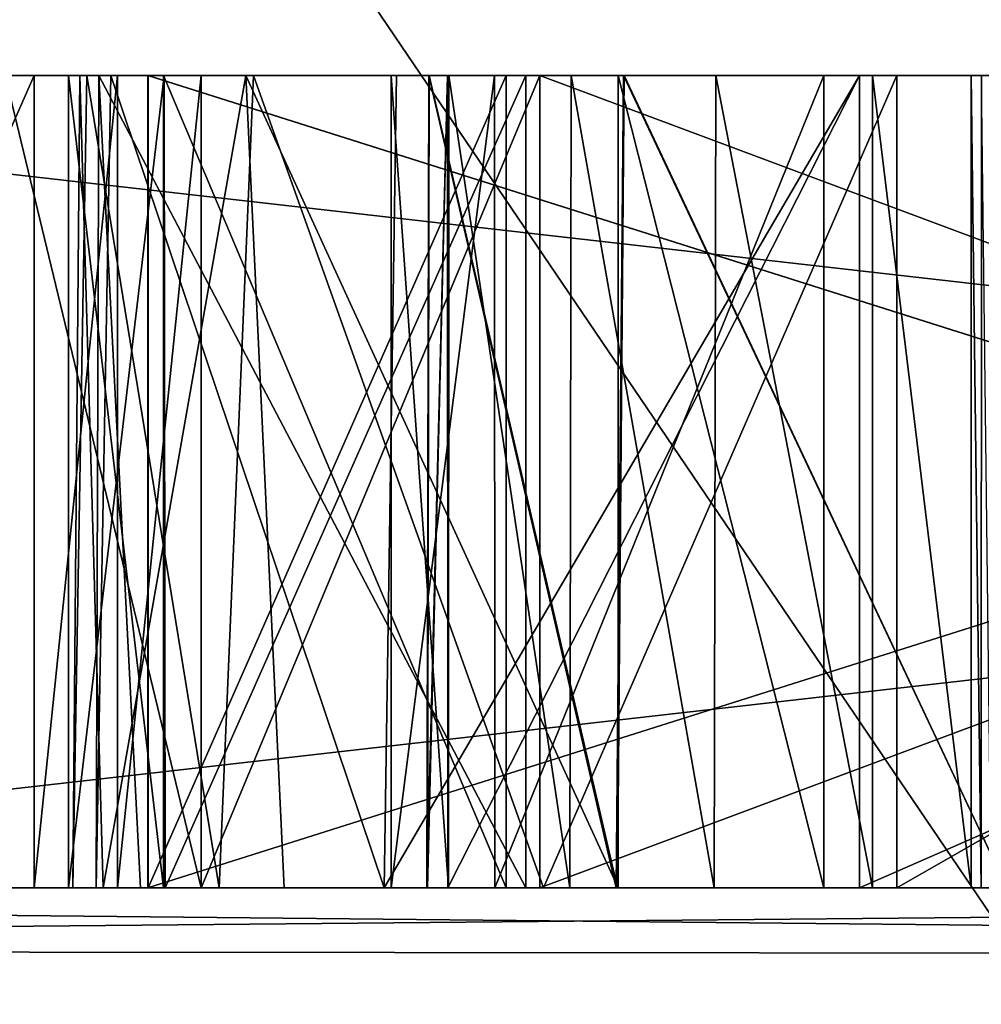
# Model space of a CAD drawing. Header units: millimetres. Extents: x -94 to 254, y 0 to 980.
# Tile 63 of 256: x -14.644 to -14.052, y 865.928 to 866.534. Entities that reach past the tile are written whole.
import ezdxf

# ---------------------------------------------------------------- set-up
doc = ezdxf.new("R2010")
doc.units = ezdxf.units.MM
doc.header["$LTSCALE"] = 65.185185
for name, color, linetype in [('5382', 7, 'CONTINUOUS'), ('5435', 7, 'CONTINUOUS'), ('5436', 7, 'CONTINUOUS'), ('5437', 7, 'CONTINUOUS'), ('5438', 7, 'CONTINUOUS'), ('5439', 7, 'CONTINUOUS'), ('5441', 7, 'CONTINUOUS'), ('5442', 7, 'CONTINUOUS'), ('5443', 7, 'CONTINUOUS'), ('5444', 7, 'CONTINUOUS'), ('5445', 7, 'CONTINUOUS'), ('5446', 7, 'CONTINUOUS'), ('5450', 7, 'CONTINUOUS'), ('5455', 7, 'CONTINUOUS'), ('5457', 7, 'CONTINUOUS'), ('5458', 7, 'CONTINUOUS'), ('5459', 7, 'CONTINUOUS'), ('5461', 7, 'CONTINUOUS'), ('5462', 7, 'CONTINUOUS'), ('5465', 7, 'CONTINUOUS'), ('5466', 7, 'CONTINUOUS'), ('5469', 7, 'CONTINUOUS'), ('5470', 7, 'CONTINUOUS'), ('5471', 7, 'CONTINUOUS'), ('5472', 7, 'CONTINUOUS'), ('5473', 7, 'CONTINUOUS'), ('5474', 7, 'CONTINUOUS'), ('5475', 7, 'CONTINUOUS'), ('5476', 7, 'CONTINUOUS'), ('5477', 7, 'CONTINUOUS'), ('5478', 7, 'CONTINUOUS'), ('5479', 7, 'CONTINUOUS'), ('5480', 7, 'CONTINUOUS'), ('5481', 7, 'CONTINUOUS'), ('5489', 7, 'CONTINUOUS'), ('5491', 7, 'CONTINUOUS'), ('5717', 7, 'CONTINUOUS'), ('5756', 7, 'CONTINUOUS'), ('5767', 7, 'CONTINUOUS'), ('5768', 7, 'CONTINUOUS'), ('5770', 7, 'CONTINUOUS'), ('5772', 7, 'CONTINUOUS'), ('5793', 7, 'CONTINUOUS')]:
    doc.layers.add(name, color=color, linetype=linetype)

msp = doc.modelspace()

# ---------------------------------------------------------------- linework, layer by layer
at = {"layer": '5382', "color": 7, "linetype": 'CONTINUOUS', "true_color": 0xe0f2ff}
for points in [[(-12.0226, 863, -22.12351), (-20.98602, 863, -14.15599), (-15.07463, 867.5, -20.22542), (-12.0226, 863, -22.12351)], [(-12.0226, 863, 22.12351), (-15.07463, 867.5, 20.22542), (-20.98602, 863, 14.15599), (-12.0226, 863, 22.12351)], [(-0.38, 863, 25), (-0.38, 867.5, 25), (-15.07463, 867.5, 20.22542), (-0.38, 863, 25)], [(-0.38, 863, 25), (-15.07463, 867.5, 20.22542), (-12.0226, 863, 22.12351), (-0.38, 863, 25)], [(-0.38, 867.5, -25), (-12.0226, 863, -22.12351), (-15.07463, 867.5, -20.22542), (-0.38, 867.5, -25)]]:
    msp.add_3dface(points, dxfattribs=at)
at = {"layer": '5435', "color": 7, "linetype": 'CONTINUOUS', "true_color": 0xe0f2ff}
for points in [[(-14.85006, 866.5, -3.21733), (-14.65253, 866.5, -3.49191), (-14.63458, 866.5, -3.24654), (-14.85006, 866.5, -3.21733)], [(-14.65253, 866.5, -3.49191), (-14.53184, 866.5, -3.49191), (-14.63458, 866.5, -3.24654), (-14.65253, 866.5, -3.49191)], [(-14.63458, 866.5, -3.24654), (-14.53184, 866.5, -3.49191), (-14.58326, 866.5, -3.24655), (-14.63458, 866.5, -3.24654)], [(-14.58326, 866.5, -3.24655), (-14.53184, 866.5, -3.49191), (-14.53184, 866.5, -3.24654), (-14.58326, 866.5, -3.24655)], [(-14.53184, 866.5, -3.24654), (-14.53184, 866.5, -3.49191), (-14.32338, 866.5, -3.89388), (-14.53184, 866.5, -3.24654)], [(-14.32338, 866.5, -3.89388), (-14.53184, 866.5, -3.49191), (-14.53184, 866.5, -3.89388), (-14.32338, 866.5, -3.89388)], [(-14.53184, 866.5, -2.59622), (-14.53184, 866.5, -3.24654), (-14.32338, 866.5, -3.89388), (-14.53184, 866.5, -2.59622)], [(-14.32338, 866.5, -2.59622), (-14.53184, 866.5, -2.59622), (-14.32338, 866.5, -3.24654), (-14.32338, 866.5, -2.59622)], [(-14.32338, 866.5, -3.24654), (-14.53184, 866.5, -2.59622), (-14.32338, 866.5, -3.49291), (-14.32338, 866.5, -3.24654)], [(-14.32338, 866.5, -3.49291), (-14.53184, 866.5, -2.59622), (-14.32338, 866.5, -3.89388), (-14.32338, 866.5, -3.49291)], [(-12.98482, 866.5, -3.24654), (-14.32338, 866.5, -3.24654), (-12.98482, 866.5, -3.49291), (-12.98482, 866.5, -3.24654)], [(-12.98482, 866.5, -3.49291), (-14.32338, 866.5, -3.24654), (-14.32338, 866.5, -3.49291), (-12.98482, 866.5, -3.49291)]]:
    msp.add_3dface(points, dxfattribs=at)
at = {"layer": '5436', "color": 7, "linetype": 'CONTINUOUS', "true_color": 0xe0f2ff}
for points in [[(-14.53184, 866.5, -3.89388), (-14.53184, 866.5, -3.49191), (-14.53184, 866, -3.49191), (-14.53184, 866.5, -3.89388)], [(-14.53184, 866.5, -3.89388), (-14.53184, 866, -3.49191), (-14.53184, 866, -3.89388), (-14.53184, 866.5, -3.89388)]]:
    msp.add_3dface(points, dxfattribs=at)
at = {"layer": '5437', "color": 7, "linetype": 'CONTINUOUS', "true_color": 0xe0f2ff}
for points in [[(-14.32338, 866.5, -3.89388), (-14.53184, 866.5, -3.89388), (-14.53184, 866, -3.89388), (-14.32338, 866.5, -3.89388)], [(-14.32338, 866.5, -3.89388), (-14.53184, 866, -3.89388), (-14.32338, 866, -3.89388), (-14.32338, 866.5, -3.89388)]]:
    msp.add_3dface(points, dxfattribs=at)
at = {"layer": '5438', "color": 7, "linetype": 'CONTINUOUS', "true_color": 0xe0f2ff}
for points in [[(-14.32338, 866.5, -3.49291), (-14.32338, 866.5, -3.89388), (-14.32338, 866, -3.89388), (-14.32338, 866.5, -3.49291)], [(-14.32338, 866.5, -3.49291), (-14.32338, 866, -3.89388), (-14.32338, 866, -3.49291), (-14.32338, 866.5, -3.49291)]]:
    msp.add_3dface(points, dxfattribs=at)
at = {"layer": '5439', "color": 7, "linetype": 'CONTINUOUS', "true_color": 0xe0f2ff}
for points in [[(-12.98482, 866.5, -3.49291), (-14.32338, 866.5, -3.49291), (-12.98482, 866, -3.49291), (-12.98482, 866.5, -3.49291)], [(-14.32338, 866.5, -3.49291), (-14.32338, 866, -3.49291), (-12.98482, 866, -3.49291), (-14.32338, 866.5, -3.49291)]]:
    msp.add_3dface(points, dxfattribs=at)
at = {"layer": '5441', "color": 7, "linetype": 'CONTINUOUS', "true_color": 0xe0f2ff}
for points in [[(-14.32338, 866.5, -3.24654), (-12.98482, 866.5, -3.24654), (-14.32338, 866, -3.24654), (-14.32338, 866.5, -3.24654)], [(-12.98482, 866.5, -3.24654), (-12.98482, 866, -3.24654), (-14.32338, 866, -3.24654), (-12.98482, 866.5, -3.24654)]]:
    msp.add_3dface(points, dxfattribs=at)
at = {"layer": '5442', "color": 7, "linetype": 'CONTINUOUS', "true_color": 0xe0f2ff}
for points in [[(-14.32338, 866.5, -2.59622), (-14.32338, 866.5, -3.24654), (-14.32338, 866, -2.59622), (-14.32338, 866.5, -2.59622)], [(-14.32338, 866.5, -3.24654), (-14.32338, 866, -3.24654), (-14.32338, 866, -2.59622), (-14.32338, 866.5, -3.24654)]]:
    msp.add_3dface(points, dxfattribs=at)
at = {"layer": '5443', "color": 7, "linetype": 'CONTINUOUS', "true_color": 0xe0f2ff}
for points in [[(-14.53184, 866.5, -2.59622), (-14.32338, 866.5, -2.59622), (-14.53184, 866, -2.59622), (-14.53184, 866.5, -2.59622)], [(-14.32338, 866.5, -2.59622), (-14.32338, 866, -2.59622), (-14.53184, 866, -2.59622), (-14.32338, 866.5, -2.59622)]]:
    msp.add_3dface(points, dxfattribs=at)
at = {"layer": '5444', "color": 7, "linetype": 'CONTINUOUS', "true_color": 0xe0f2ff}
for points in [[(-14.53184, 866.5, -3.24654), (-14.53184, 866.5, -2.59622), (-14.53184, 866, -3.24654), (-14.53184, 866.5, -3.24654)], [(-14.53184, 866.5, -2.59622), (-14.53184, 866, -2.59622), (-14.53184, 866, -3.24654), (-14.53184, 866.5, -2.59622)]]:
    msp.add_3dface(points, dxfattribs=at)
at = {"layer": '5445', "color": 7, "linetype": 'CONTINUOUS', "true_color": 0xe0f2ff}
for points in [[(-14.63458, 866.5, -3.24654), (-14.58326, 866.5, -3.24655), (-14.63458, 866, -3.24654), (-14.63458, 866.5, -3.24654)], [(-14.63458, 866, -3.24654), (-14.58326, 866.5, -3.24655), (-14.58326, 866, -3.24655), (-14.63458, 866, -3.24654)], [(-14.58326, 866.5, -3.24655), (-14.53184, 866.5, -3.24654), (-14.58326, 866, -3.24655), (-14.58326, 866.5, -3.24655)], [(-14.53184, 866.5, -3.24654), (-14.53184, 866, -3.24654), (-14.58326, 866, -3.24655), (-14.53184, 866.5, -3.24654)]]:
    msp.add_3dface(points, dxfattribs=at)
at = {"layer": '5446', "color": 7, "linetype": 'CONTINUOUS', "true_color": 0xe0f2ff}
for points in [[(-14.85006, 866.5, -3.21733), (-14.63458, 866.5, -3.24654), (-14.85541, 866, -3.21521), (-14.85006, 866.5, -3.21733)], [(-14.63458, 866.5, -3.24654), (-14.63458, 866, -3.24654), (-14.85541, 866, -3.21521), (-14.63458, 866.5, -3.24654)]]:
    msp.add_3dface(points, dxfattribs=at)
at = {"layer": '5450', "color": 7, "linetype": 'CONTINUOUS', "true_color": 0xe0f2ff}
for points in [[(-14.53184, 866.5, -3.49191), (-14.65253, 866.5, -3.49191), (-14.53184, 866, -3.49191), (-14.53184, 866.5, -3.49191)], [(-14.53184, 866, -3.49191), (-14.65253, 866.5, -3.49191), (-14.65253, 866, -3.49191), (-14.53184, 866, -3.49191)]]:
    msp.add_3dface(points, dxfattribs=at)
at = {"layer": '5455', "color": 7, "linetype": 'CONTINUOUS', "true_color": 0xe0f2ff}
for points in [[(-14.56476, 866.5, -2.23115), (-14.56476, 866, -2.23115), (-12.98482, 866, -2.23115), (-14.56476, 866.5, -2.23115)], [(-12.98482, 866.5, -2.23115), (-14.56476, 866.5, -2.23115), (-12.98482, 866, -2.23115), (-12.98482, 866.5, -2.23115)]]:
    msp.add_3dface(points, dxfattribs=at)
at = {"layer": '5457', "color": 7, "linetype": 'CONTINUOUS', "true_color": 0xe0f2ff}
for points in [[(-12.98482, 866.5, -1.98678), (-12.98482, 866, -1.98678), (-14.56476, 866, -1.98678), (-12.98482, 866.5, -1.98678)], [(-14.56476, 866.5, -1.98678), (-12.98482, 866.5, -1.98678), (-14.56476, 866, -1.98678), (-14.56476, 866.5, -1.98678)]]:
    msp.add_3dface(points, dxfattribs=at)
at = {"layer": '5458', "color": 7, "linetype": 'CONTINUOUS', "true_color": 0xe0f2ff}
for points in [[(-14.56476, 866, -2.23115), (-14.56476, 866.5, -2.23115), (-14.56476, 866.5, -1.98678), (-14.56476, 866, -2.23115)], [(-14.56476, 866, -2.23115), (-14.56476, 866.5, -1.98678), (-14.56476, 866, -1.98678), (-14.56476, 866, -2.23115)]]:
    msp.add_3dface(points, dxfattribs=at)
at = {"layer": '5459', "color": 7, "linetype": 'CONTINUOUS', "true_color": 0xe0f2ff}
for points in [[(-14.56454, 866.5, -1.55988), (-14.56454, 866, -1.55988), (-12.98461, 866, -1.55988), (-14.56454, 866.5, -1.55988)], [(-12.98461, 866.5, -1.55988), (-14.56454, 866.5, -1.55988), (-12.98461, 866, -1.55988), (-12.98461, 866.5, -1.55988)]]:
    msp.add_3dface(points, dxfattribs=at)
at = {"layer": '5461', "color": 7, "linetype": 'CONTINUOUS', "true_color": 0xe0f2ff}
for points in [[(-12.98461, 866.5, -1.31551), (-12.98461, 866, -1.31551), (-14.12667, 866, -1.31551), (-12.98461, 866.5, -1.31551)], [(-14.12667, 866.5, -1.31551), (-12.98461, 866.5, -1.31551), (-14.12667, 866, -1.31551), (-14.12667, 866.5, -1.31551)]]:
    msp.add_3dface(points, dxfattribs=at)
at = {"layer": '5462', "color": 7, "linetype": 'CONTINUOUS', "true_color": 0xe0f2ff}
for points in [[(-14.39293, 866, -0.61285), (-14.27652, 866, -0.44166), (-14.39179, 866.5, -0.60826), (-14.39293, 866, -0.61285)], [(-14.37996, 866, -0.90794), (-14.39293, 866, -0.61285), (-14.38019, 866.5, -0.90711), (-14.37996, 866, -0.90794)], [(-14.38019, 866.5, -0.90711), (-14.39293, 866, -0.61285), (-14.39179, 866.5, -0.60826), (-14.38019, 866.5, -0.90711)], [(-14.39179, 866.5, -0.60826), (-14.27652, 866, -0.44166), (-14.27186, 866.5, -0.43863), (-14.39179, 866.5, -0.60826)], [(-14.12667, 866.5, -1.31551), (-14.37996, 866, -0.90794), (-14.38019, 866.5, -0.90711), (-14.12667, 866.5, -1.31551)], [(-14.12667, 866.5, -1.31551), (-14.12667, 866, -1.31551), (-14.37996, 866, -0.90794), (-14.12667, 866.5, -1.31551)], [(-14.27652, 866, -0.44166), (-14.0359, 866, -0.3869), (-14.27186, 866.5, -0.43863), (-14.27652, 866, -0.44166)], [(-14.27186, 866.5, -0.43863), (-14.0359, 866, -0.3869), (-14.0359, 866.5, -0.3869), (-14.27186, 866.5, -0.43863)]]:
    msp.add_3dface(points, dxfattribs=at)
at = {"layer": '5465', "color": 7, "linetype": 'CONTINUOUS', "true_color": 0xe0f2ff}
for points in [[(-12.98461, 866.5, -0.14153), (-12.98461, 866, -0.14153), (-14.12667, 866, -0.14153), (-12.98461, 866.5, -0.14153)], [(-14.12667, 866.5, -0.14153), (-12.98461, 866.5, -0.14153), (-14.12667, 866, -0.14153), (-14.12667, 866.5, -0.14153)]]:
    msp.add_3dface(points, dxfattribs=at)
at = {"layer": '5466', "color": 7, "linetype": 'CONTINUOUS', "true_color": 0xe0f2ff}
for points in [[(-14.39246, 866, 0.55975), (-14.27557, 866, 0.73201), (-14.39155, 866.5, 0.56341), (-14.39246, 866, 0.55975)], [(-14.38011, 866, 0.26389), (-14.39246, 866, 0.55975), (-14.38022, 866.5, 0.26428), (-14.38011, 866, 0.26389)], [(-14.38022, 866.5, 0.26428), (-14.39246, 866, 0.55975), (-14.39155, 866.5, 0.56341), (-14.38022, 866.5, 0.26428)], [(-14.39155, 866.5, 0.56341), (-14.27557, 866, 0.73201), (-14.27147, 866.5, 0.7347), (-14.39155, 866.5, 0.56341)], [(-14.12667, 866.5, -0.14153), (-14.38011, 866, 0.26389), (-14.38022, 866.5, 0.26428), (-14.12667, 866.5, -0.14153)], [(-14.12667, 866.5, -0.14153), (-14.12667, 866, -0.14153), (-14.38011, 866, 0.26389), (-14.12667, 866.5, -0.14153)], [(-14.27557, 866, 0.73201), (-14.0359, 866, 0.78709), (-14.27147, 866.5, 0.7347), (-14.27557, 866, 0.73201)], [(-14.27147, 866.5, 0.7347), (-14.0359, 866, 0.78709), (-14.0359, 866.5, 0.78709), (-14.27147, 866.5, 0.7347)]]:
    msp.add_3dface(points, dxfattribs=at)
at = {"layer": '5469', "color": 7, "linetype": 'CONTINUOUS', "true_color": 0xe0f2ff}
for points in [[(-12.98461, 866.5, 1.03246), (-12.98461, 866, 1.03246), (-14.12667, 866, 1.03246), (-12.98461, 866.5, 1.03246)], [(-14.12667, 866.5, 1.03246), (-12.98461, 866.5, 1.03246), (-14.12667, 866, 1.03246), (-14.12667, 866.5, 1.03246)]]:
    msp.add_3dface(points, dxfattribs=at)
at = {"layer": '5470', "color": 7, "linetype": 'CONTINUOUS', "true_color": 0xe0f2ff}
for points in [[(-14.59655, 866, 0.63584), (-14.56913, 866, 0.1794), (-14.59492, 866.5, 0.26729), (-14.59655, 866, 0.63584)], [(-14.41925, 866, 0.93091), (-14.59655, 866, 0.63584), (-14.58736, 866.5, 0.678), (-14.41925, 866, 0.93091)], [(-14.58736, 866.5, 0.678), (-14.59655, 866, 0.63584), (-14.59492, 866.5, 0.26729), (-14.58736, 866.5, 0.678)], [(-14.56913, 866, 0.1794), (-14.33214, 866, -0.19339), (-14.59492, 866.5, 0.26729), (-14.56913, 866, 0.1794)], [(-14.59492, 866.5, 0.26729), (-14.33214, 866, -0.19339), (-14.33214, 866.5, -0.19339), (-14.59492, 866.5, 0.26729)], [(-14.41158, 866.5, 0.93647), (-14.41925, 866, 0.93091), (-14.58736, 866.5, 0.678), (-14.41158, 866.5, 0.93647)], [(-14.12667, 866.5, 1.03246), (-14.12667, 866, 1.03246), (-14.41925, 866, 0.93091), (-14.12667, 866.5, 1.03246)], [(-14.12667, 866.5, 1.03246), (-14.41925, 866, 0.93091), (-14.41158, 866.5, 0.93647), (-14.12667, 866.5, 1.03246)]]:
    msp.add_3dface(points, dxfattribs=at)
at = {"layer": '5471', "color": 7, "linetype": 'CONTINUOUS', "true_color": 0xe0f2ff}
for points in [[(-14.55394, 866, -0.40953), (-14.61342, 866, -0.6951), (-14.55462, 866.5, -0.41075), (-14.55394, 866, -0.40953)], [(-14.55462, 866.5, -0.41075), (-14.61342, 866, -0.6951), (-14.61342, 866.5, -0.6951), (-14.55462, 866.5, -0.41075)], [(-14.33214, 866.5, -0.19339), (-14.55394, 866, -0.40953), (-14.55462, 866.5, -0.41075), (-14.33214, 866.5, -0.19339)], [(-14.33214, 866.5, -0.19339), (-14.33214, 866, -0.19339), (-14.55394, 866, -0.40953), (-14.33214, 866.5, -0.19339)]]:
    msp.add_3dface(points, dxfattribs=at)
at = {"layer": '5472', "color": 7, "linetype": 'CONTINUOUS', "true_color": 0xe0f2ff}
for points in [[(-14.61342, 866.5, -0.6951), (-14.61342, 866, -0.6951), (-14.55501, 866, -0.98123), (-14.61342, 866.5, -0.6951)], [(-14.61342, 866.5, -0.6951), (-14.55501, 866, -0.98123), (-14.555, 866.5, -0.98124), (-14.61342, 866.5, -0.6951)], [(-14.55501, 866, -0.98123), (-14.34411, 866, -1.32449), (-14.555, 866.5, -0.98124), (-14.55501, 866, -0.98123)], [(-14.555, 866.5, -0.98124), (-14.34411, 866, -1.32449), (-14.34411, 866.5, -1.32449), (-14.555, 866.5, -0.98124)]]:
    msp.add_3dface(points, dxfattribs=at)
at = {"layer": '5473', "color": 7, "linetype": 'CONTINUOUS', "true_color": 0xe0f2ff}
for points in [[(-14.34411, 866.5, -1.32449), (-14.34411, 866, -1.32449), (-14.56454, 866, -1.32449), (-14.34411, 866.5, -1.32449)], [(-14.34411, 866.5, -1.32449), (-14.56454, 866, -1.32449), (-14.56454, 866.5, -1.32449), (-14.34411, 866.5, -1.32449)]]:
    msp.add_3dface(points, dxfattribs=at)
at = {"layer": '5474', "color": 7, "linetype": 'CONTINUOUS', "true_color": 0xe0f2ff}
for points in [[(-14.56454, 866, -1.55988), (-14.56454, 866.5, -1.55988), (-14.56454, 866.5, -1.32449), (-14.56454, 866, -1.55988)], [(-14.56454, 866, -1.32449), (-14.56454, 866, -1.55988), (-14.56454, 866.5, -1.32449), (-14.56454, 866, -1.32449)]]:
    msp.add_3dface(points, dxfattribs=at)
at = {"layer": '5475', "color": 7, "linetype": 'CONTINUOUS', "true_color": 0xe0f2ff}
for points in [[(-13.22998, 866.5, 3.02533), (-13.22998, 866, 3.02533), (-14.10373, 866, 3.02533), (-13.22998, 866.5, 3.02533)], [(-14.10373, 866.5, 3.02533), (-13.22998, 866.5, 3.02533), (-14.10373, 866, 3.02533), (-14.10373, 866.5, 3.02533)]]:
    msp.add_3dface(points, dxfattribs=at)
at = {"layer": '5476', "color": 7, "linetype": 'CONTINUOUS', "true_color": 0xe0f2ff}
for points in [[(-14.61078, 866, 2.43727), (-14.59218, 866, 1.9825), (-14.60645, 866.5, 2.09548), (-14.61078, 866, 2.43727)], [(-14.52075, 866, 2.75867), (-14.61078, 866, 2.43727), (-14.60233, 866.5, 2.5142), (-14.52075, 866, 2.75867)], [(-14.60233, 866.5, 2.5142), (-14.61078, 866, 2.43727), (-14.60645, 866.5, 2.09548), (-14.60233, 866.5, 2.5142)], [(-14.60645, 866.5, 2.09548), (-14.59218, 866, 1.9825), (-14.50434, 866.5, 1.7063), (-14.60645, 866.5, 2.09548)], [(-14.49969, 866.5, 2.79177), (-14.52075, 866, 2.75867), (-14.60233, 866.5, 2.5142), (-14.49969, 866.5, 2.79177)], [(-14.59218, 866, 1.9825), (-14.48079, 866, 1.66487), (-14.50434, 866.5, 1.7063), (-14.59218, 866, 1.9825)], [(-14.32127, 866, 2.95997), (-14.52075, 866, 2.75867), (-14.49969, 866.5, 2.79177), (-14.32127, 866, 2.95997)], [(-14.48079, 866, 1.66487), (-14.27529, 866, 1.44041), (-14.50434, 866.5, 1.7063), (-14.48079, 866, 1.66487)], [(-14.50434, 866.5, 1.7063), (-14.27529, 866, 1.44041), (-14.27529, 866.5, 1.44041), (-14.50434, 866.5, 1.7063)], [(-14.10373, 866.5, 3.02533), (-14.32127, 866, 2.95997), (-14.49969, 866.5, 2.79177), (-14.10373, 866.5, 3.02533)], [(-14.10373, 866.5, 3.02533), (-14.10373, 866, 3.02533), (-14.32127, 866, 2.95997), (-14.10373, 866.5, 3.02533)]]:
    msp.add_3dface(points, dxfattribs=at)
at = {"layer": '5477', "color": 7, "linetype": 'CONTINUOUS', "true_color": 0xe0f2ff}
for points in [[(-14.27529, 866.5, 1.44041), (-14.27529, 866, 1.44041), (-14.14861, 866, 1.62493), (-14.27529, 866.5, 1.44041)], [(-14.27529, 866.5, 1.44041), (-14.14861, 866, 1.62493), (-14.14861, 866.5, 1.62493), (-14.27529, 866.5, 1.44041)]]:
    msp.add_3dface(points, dxfattribs=at)
at = {"layer": '5478', "color": 7, "linetype": 'CONTINUOUS', "true_color": 0xe0f2ff}
for points in [[(-14.3512, 866, 1.90381), (-14.41493, 866, 2.27227), (-14.3513, 866.5, 1.90406), (-14.3512, 866, 1.90381)], [(-14.3513, 866.5, 1.90406), (-14.41493, 866, 2.27227), (-14.41493, 866.5, 2.27227), (-14.3513, 866.5, 1.90406)], [(-14.14861, 866.5, 1.62493), (-14.3512, 866, 1.90381), (-14.3513, 866.5, 1.90406), (-14.14861, 866.5, 1.62493)], [(-14.14861, 866.5, 1.62493), (-14.14861, 866, 1.62493), (-14.3512, 866, 1.90381), (-14.14861, 866.5, 1.62493)]]:
    msp.add_3dface(points, dxfattribs=at)
at = {"layer": '5479', "color": 7, "linetype": 'CONTINUOUS', "true_color": 0xe0f2ff}
for points in [[(-14.41493, 866.5, 2.27227), (-14.41493, 866, 2.27227), (-14.37962, 866, 2.49779), (-14.41493, 866.5, 2.27227)], [(-14.41493, 866.5, 2.27227), (-14.37962, 866, 2.49779), (-14.37944, 866.5, 2.49837), (-14.41493, 866.5, 2.27227)], [(-14.37962, 866, 2.49779), (-14.30491, 866, 2.66173), (-14.37944, 866.5, 2.49837), (-14.37962, 866, 2.49779)], [(-14.37944, 866.5, 2.49837), (-14.30491, 866, 2.66173), (-14.30407, 866.5, 2.66299), (-14.37944, 866.5, 2.49837)], [(-14.30491, 866, 2.66173), (-14.21618, 866, 2.75153), (-14.30407, 866.5, 2.66299), (-14.30491, 866, 2.66173)], [(-14.30407, 866.5, 2.66299), (-14.21618, 866, 2.75153), (-14.21515, 866.5, 2.75216), (-14.30407, 866.5, 2.66299)], [(-14.21618, 866, 2.75153), (-14.11869, 866, 2.77996), (-14.21515, 866.5, 2.75216), (-14.21618, 866, 2.75153)], [(-14.21515, 866.5, 2.75216), (-14.11869, 866, 2.77996), (-14.11869, 866.5, 2.77996), (-14.21515, 866.5, 2.75216)]]:
    msp.add_3dface(points, dxfattribs=at)
at = {"layer": '5480', "color": 7, "linetype": 'CONTINUOUS', "true_color": 0xe0f2ff}
for points in [[(-14.11869, 866.5, 2.77996), (-14.11869, 866, 2.77996), (-14.05785, 866, 2.77996), (-14.11869, 866.5, 2.77996)], [(-14.11869, 866.5, 2.77996), (-14.05785, 866, 2.77996), (-14.05785, 866.5, 2.77996), (-14.11869, 866.5, 2.77996)]]:
    msp.add_3dface(points, dxfattribs=at)
at = {"layer": '5481', "color": 7, "linetype": 'CONTINUOUS', "true_color": 0xe0f2ff}
for points in [[(-14.05785, 866.5, 2.77996), (-14.05785, 866, 2.77996), (-14.05172, 866, 2.71962), (-14.05785, 866.5, 2.77996)], [(-14.05785, 866.5, 2.77996), (-14.05172, 866, 2.71962), (-14.05169, 866.5, 2.71929), (-14.05785, 866.5, 2.77996)], [(-14.05172, 866, 2.71962), (-14.0457, 866, 2.66092), (-14.05169, 866.5, 2.71929), (-14.05172, 866, 2.71962)]]:
    msp.add_3dface(points, dxfattribs=at)
at = {"layer": '5489', "color": 7, "linetype": 'CONTINUOUS', "true_color": 0xe0f2ff}
for points in [[(-10.789, 866.5, 3.71955), (-10.789, 866, 3.71955), (-15.183, 866, 3.72054), (-10.789, 866.5, 3.71955)], [(-15.183, 866.5, 3.72054), (-10.789, 866.5, 3.71955), (-15.183, 866, 3.72054), (-15.183, 866.5, 3.72054)]]:
    msp.add_3dface(points, dxfattribs=at)
at = {"layer": '5491', "color": 7, "linetype": 'CONTINUOUS', "true_color": 0xe0f2ff}
for points in [[(-15.183, 866.5, 3.47817), (-15.183, 866, 3.47817), (-10.789, 866, 3.47717), (-15.183, 866.5, 3.47817)], [(-10.789, 866.5, 3.47717), (-15.183, 866.5, 3.47817), (-10.789, 866, 3.47717), (-10.789, 866.5, 3.47717)]]:
    msp.add_3dface(points, dxfattribs=at)
at = {"layer": '5717', "color": 7, "linetype": 'CONTINUOUS', "true_color": 0xe0f2ff}
for points in [[(-12.08463, 866, -10.58331), (-16.34524, 866, -14.84392), (-16.20994, 865.96194, -14.97922), (-12.08463, 866, -10.58331)], [(-12.16696, 865.95811, -10.94895), (-12.08463, 866, -10.58331), (-16.20994, 865.96194, -14.97922), (-12.16696, 865.95811, -10.94895)], [(-16.09524, 865.85355, -15.09392), (-12.16696, 865.95811, -10.94895), (-16.20994, 865.96194, -14.97922), (-16.09524, 865.85355, -15.09392)], [(-12.19061, 865.85355, -11.18929), (-12.16696, 865.95811, -10.94895), (-16.09524, 865.85355, -15.09392), (-12.19061, 865.85355, -11.18929)]]:
    msp.add_3dface(points, dxfattribs=at)
at = {"layer": '5756', "color": 7, "linetype": 'CONTINUOUS', "true_color": 0xe0f2ff}
for points in [[(-16.34524, 866, 14.84392), (-21.50261, 866, 5.39131), (-12.08463, 866, 10.58331), (-16.34524, 866, 14.84392)], [(-21.50261, 866, 5.39131), (-15.183, 866, 3.72054), (-7.50707, 866, 4.92834), (-21.50261, 866, 5.39131)], [(-21.50261, 866, 5.39131), (-7.50707, 866, 4.92834), (-7.47562, 866, 5.40938), (-21.50261, 866, 5.39131)], [(-21.50261, 866, 5.39131), (-7.47562, 866, 5.40938), (-7.38236, 866, 5.88103), (-21.50261, 866, 5.39131)], [(-21.50261, 866, 5.39131), (-7.38236, 866, 5.88103), (-10.4241, 866, 8.92278), (-21.50261, 866, 5.39131)], [(-21.50261, 866, 5.39131), (-10.4241, 866, 8.92278), (-11.46147, 866, 9.54593), (-21.50261, 866, 5.39131)], [(-12.08463, 866, 10.58331), (-21.50261, 866, 5.39131), (-11.46147, 866, 9.54593), (-12.08463, 866, 10.58331)], [(-21.50261, 866, -5.39131), (-16.34524, 866, -14.84392), (-11.46148, 866, -9.54594), (-21.50261, 866, -5.39131)], [(-14.53184, 866, -3.49191), (-21.50261, 866, -5.39131), (-14.53184, 866, -3.89388), (-14.53184, 866, -3.49191)], [(-21.50261, 866, -5.39131), (-14.53184, 866, -3.49191), (-14.65253, 866, -3.49191), (-21.50261, 866, -5.39131)], [(-14.53184, 866, -3.89388), (-21.50261, 866, -5.39131), (-14.32338, 866, -3.89388), (-14.53184, 866, -3.89388)], [(-14.32338, 866, -3.89388), (-21.50261, 866, -5.39131), (-8.65168, 866, -3.96776), (-14.32338, 866, -3.89388)], [(-21.50261, 866, -5.39131), (-15.18096, 866, -1.97082), (-14.56454, 866, -1.55988), (-21.50261, 866, -5.39131)], [(-21.50261, 866, -5.39131), (-14.56454, 866, -1.55988), (-14.56454, 866, -1.32449), (-21.50261, 866, -5.39131)], [(-21.50261, 866, -5.39131), (-14.33214, 866, -0.19339), (-14.56913, 866, 0.1794), (-21.50261, 866, -5.39131)], [(-14.33214, 866, -0.19339), (-21.50261, 866, -5.39131), (-14.55394, 866, -0.40953), (-14.33214, 866, -0.19339)], [(-21.50261, 866, -5.39131), (-14.56913, 866, 0.1794), (-14.59655, 866, 0.63584), (-21.50261, 866, -5.39131)], [(-21.50261, 866, -5.39131), (-14.59655, 866, 0.63584), (-14.41925, 866, 0.93091), (-21.50261, 866, -5.39131)], [(-21.50261, 866, -5.39131), (-14.41925, 866, 0.93091), (-14.27529, 866, 1.44041), (-21.50261, 866, -5.39131)], [(-21.50261, 866, -5.39131), (-14.61342, 866, -0.6951), (-14.55394, 866, -0.40953), (-21.50261, 866, -5.39131)], [(-14.61342, 866, -0.6951), (-21.50261, 866, -5.39131), (-14.55501, 866, -0.98123), (-14.61342, 866, -0.6951)], [(-14.55501, 866, -0.98123), (-21.50261, 866, -5.39131), (-14.56454, 866, -1.32449), (-14.55501, 866, -0.98123)], [(-21.50261, 866, -5.39131), (-14.27529, 866, 1.44041), (-14.48079, 866, 1.66487), (-21.50261, 866, -5.39131)], [(-21.50261, 866, -5.39131), (-14.48079, 866, 1.66487), (-14.59218, 866, 1.9825), (-21.50261, 866, -5.39131)], [(-21.50261, 866, -5.39131), (-14.59218, 866, 1.9825), (-14.61078, 866, 2.43727), (-21.50261, 866, -5.39131)], [(-21.50261, 866, -5.39131), (-14.61078, 866, 2.43727), (-14.52075, 866, 2.75867), (-21.50261, 866, -5.39131)], [(-21.50261, 866, -5.39131), (-14.52075, 866, 2.75867), (-15.183, 866, 3.47817), (-21.50261, 866, -5.39131)], [(-21.50261, 866, -5.39131), (-7.47559, 866, -5.40947), (-7.50707, 866, -4.92834), (-21.50261, 866, -5.39131)], [(-7.47559, 866, -5.40947), (-21.50261, 866, -5.39131), (-11.46148, 866, -9.54594), (-7.47559, 866, -5.40947)], [(-21.50261, 866, -5.39131), (-7.50707, 866, -4.92834), (-7.50707, 866, -4.86365), (-21.50261, 866, -5.39131)], [(-21.50261, 866, -5.39131), (-7.50707, 866, -4.86365), (-7.56979, 866, -4.6801), (-21.50261, 866, -5.39131)], [(-21.50261, 866, -5.39131), (-7.56979, 866, -4.6801), (-7.73207, 866, -4.57325), (-21.50261, 866, -5.39131)], [(-21.50261, 866, -5.39131), (-7.73207, 866, -4.57325), (-8.65168, 866, -3.96776), (-21.50261, 866, -5.39131)], [(-16.34524, 866, -14.84392), (-12.08463, 866, -10.58331), (-11.46148, 866, -9.54594), (-16.34524, 866, -14.84392)], [(-15.19293, 866, -2.51842), (-14.97549, 866, -2.51842), (-12.98482, 866, -2.23115), (-15.19293, 866, -2.51842)], [(-14.89968, 866, -2.2521), (-15.19293, 866, -2.51842), (-12.98482, 866, -2.23115), (-14.89968, 866, -2.2521)], [(-14.32127, 866, 2.95997), (-14.10373, 866, 3.02533), (-15.183, 866, 3.47817), (-14.32127, 866, 2.95997)], [(-15.183, 866, 3.47817), (-14.10373, 866, 3.02533), (-10.789, 866, 3.47717), (-15.183, 866, 3.47817)], [(-14.52075, 866, 2.75867), (-14.32127, 866, 2.95997), (-15.183, 866, 3.47817), (-14.52075, 866, 2.75867)], [(-15.183, 866, 3.72054), (-10.789, 866, 3.71955), (-8.65029, 866, 3.96955), (-15.183, 866, 3.72054)], [(-15.183, 866, 3.72054), (-8.65029, 866, 3.96955), (-7.73207, 866, 4.57325), (-15.183, 866, 3.72054)], [(-15.183, 866, 3.72054), (-7.73207, 866, 4.57325), (-7.57002, 866, 4.67979), (-15.183, 866, 3.72054)], [(-15.183, 866, 3.72054), (-7.57002, 866, 4.67979), (-7.50707, 866, 4.86365), (-15.183, 866, 3.72054)], [(-15.183, 866, 3.72054), (-7.50707, 866, 4.86365), (-7.50707, 866, 4.92834), (-15.183, 866, 3.72054)], [(-15.18096, 866, -1.97082), (-14.89968, 866, -1.97082), (-12.98461, 866, -1.55988), (-15.18096, 866, -1.97082)], [(-14.56454, 866, -1.55988), (-15.18096, 866, -1.97082), (-12.98461, 866, -1.55988), (-14.56454, 866, -1.55988)], [(-14.53184, 866, -2.59622), (-14.97549, 866, -2.51842), (-15.02713, 866, -2.87891), (-14.53184, 866, -2.59622)], [(-14.53184, 866, -2.59622), (-15.02713, 866, -2.87891), (-14.97754, 866, -3.1052), (-14.53184, 866, -2.59622)], [(-14.53184, 866, -2.59622), (-14.97754, 866, -3.1052), (-14.85541, 866, -3.21521), (-14.53184, 866, -2.59622)], [(-14.97549, 866, -2.51842), (-14.53184, 866, -2.59622), (-12.98482, 866, -2.23115), (-14.97549, 866, -2.51842)], [(-14.89968, 866, -1.97082), (-14.89968, 866, -2.2521), (-14.56476, 866, -1.98678), (-14.89968, 866, -1.97082)], [(-14.56476, 866, -2.23115), (-14.89968, 866, -2.2521), (-12.98482, 866, -2.23115), (-14.56476, 866, -2.23115)], [(-14.89968, 866, -2.2521), (-14.56476, 866, -2.23115), (-14.56476, 866, -1.98678), (-14.89968, 866, -2.2521)], [(-14.89968, 866, -1.97082), (-14.56476, 866, -1.98678), (-12.98461, 866, -1.55988), (-14.89968, 866, -1.97082)], [(-14.63458, 866, -3.24654), (-14.53184, 866, -2.59622), (-14.85541, 866, -3.21521), (-14.63458, 866, -3.24654)], [(-14.53184, 866, -2.59622), (-14.63458, 866, -3.24654), (-14.58326, 866, -3.24655), (-14.53184, 866, -2.59622)], [(-14.53184, 866, -3.24654), (-14.53184, 866, -2.59622), (-14.58326, 866, -3.24655), (-14.53184, 866, -3.24654)], [(-14.56476, 866, -1.98678), (-12.98482, 866, -1.98678), (-12.98461, 866, -1.55988), (-14.56476, 866, -1.98678)], [(-14.34411, 866, -1.32449), (-14.55501, 866, -0.98123), (-14.56454, 866, -1.32449), (-14.34411, 866, -1.32449)], [(-14.53184, 866, -2.59622), (-14.32338, 866, -2.59622), (-12.98482, 866, -2.23115), (-14.53184, 866, -2.59622)], [(-14.41925, 866, 0.93091), (-14.12667, 866, 1.03246), (-13.4165, 866, 1.34366), (-14.41925, 866, 0.93091)], [(-14.27529, 866, 1.44041), (-14.41925, 866, 0.93091), (-13.65191, 866, 1.43135), (-14.27529, 866, 1.44041)], [(-14.41925, 866, 0.93091), (-13.4165, 866, 1.34366), (-13.44864, 866, 1.34505), (-14.41925, 866, 0.93091)], [(-14.41925, 866, 0.93091), (-13.44864, 866, 1.34505), (-13.47988, 866, 1.34916), (-14.41925, 866, 0.93091)], [(-14.41925, 866, 0.93091), (-13.47988, 866, 1.34916), (-13.51021, 866, 1.35599), (-14.41925, 866, 0.93091)], [(-14.41925, 866, 0.93091), (-13.51021, 866, 1.35599), (-13.53972, 866, 1.36547), (-14.41925, 866, 0.93091)], [(-14.41925, 866, 0.93091), (-13.53972, 866, 1.36547), (-13.56844, 866, 1.37761), (-14.41925, 866, 0.93091)], [(-14.41925, 866, 0.93091), (-13.56844, 866, 1.37761), (-13.59658, 866, 1.39248), (-14.41925, 866, 0.93091)], [(-14.41925, 866, 0.93091), (-13.59658, 866, 1.39248), (-13.62428, 866, 1.41028), (-14.41925, 866, 0.93091)], [(-14.41925, 866, 0.93091), (-13.62428, 866, 1.41028), (-13.65191, 866, 1.43135), (-14.41925, 866, 0.93091)], [(-14.41493, 866, 2.27227), (-14.3512, 866, 1.90381), (-13.99667, 866, 2.24917), (-14.41493, 866, 2.27227)], [(-14.37962, 866, 2.49779), (-14.41493, 866, 2.27227), (-14.02856, 866, 2.49473), (-14.37962, 866, 2.49779)], [(-14.41493, 866, 2.27227), (-13.99667, 866, 2.24917), (-14.00387, 866, 2.29531), (-14.41493, 866, 2.27227)], [(-14.41493, 866, 2.27227), (-14.00387, 866, 2.29531), (-14.01069, 866, 2.34289), (-14.41493, 866, 2.27227)], [(-14.41493, 866, 2.27227), (-14.01069, 866, 2.34289), (-14.01715, 866, 2.392), (-14.41493, 866, 2.27227)], [(-14.41493, 866, 2.27227), (-14.01715, 866, 2.392), (-14.02307, 866, 2.44262), (-14.41493, 866, 2.27227)], [(-14.41493, 866, 2.27227), (-14.02307, 866, 2.44262), (-14.02856, 866, 2.49473), (-14.41493, 866, 2.27227)], [(-14.27652, 866, -0.44166), (-14.39293, 866, -0.61285), (-12.98461, 866, -0.3869), (-14.27652, 866, -0.44166)], [(-14.39293, 866, -0.61285), (-14.37996, 866, -0.90794), (-12.98461, 866, -0.3869), (-14.39293, 866, -0.61285)], [(-14.27557, 866, 0.73201), (-14.39246, 866, 0.55975), (-12.98461, 866, 0.78709), (-14.27557, 866, 0.73201)], [(-14.39246, 866, 0.55975), (-14.38011, 866, 0.26389), (-12.98461, 866, 0.78709), (-14.39246, 866, 0.55975)], [(-14.38011, 866, 0.26389), (-14.12667, 866, -0.14153), (-12.98461, 866, 0.78709), (-14.38011, 866, 0.26389)], [(-14.37996, 866, -0.90794), (-14.12667, 866, -1.31551), (-12.98461, 866, -0.3869), (-14.37996, 866, -0.90794)], [(-14.30491, 866, 2.66173), (-14.37962, 866, 2.49779), (-14.0457, 866, 2.66092), (-14.30491, 866, 2.66173)], [(-14.37962, 866, 2.49779), (-14.02856, 866, 2.49473), (-14.03402, 866, 2.54845), (-14.37962, 866, 2.49779)], [(-14.37962, 866, 2.49779), (-14.03402, 866, 2.54845), (-14.03979, 866, 2.60386), (-14.37962, 866, 2.49779)], [(-14.37962, 866, 2.49779), (-14.03979, 866, 2.60386), (-14.0457, 866, 2.66092), (-14.37962, 866, 2.49779)], [(-14.3512, 866, 1.90381), (-14.14861, 866, 1.62493), (-13.91548, 866, 1.89447), (-14.3512, 866, 1.90381)], [(-14.3512, 866, 1.90381), (-13.91548, 866, 1.89447), (-13.92574, 866, 1.92872), (-14.3512, 866, 1.90381)], [(-14.3512, 866, 1.90381), (-13.92574, 866, 1.92872), (-13.9357, 866, 1.96425), (-14.3512, 866, 1.90381)], [(-14.3512, 866, 1.90381), (-13.9357, 866, 1.96425), (-13.9454, 866, 2.001), (-14.3512, 866, 1.90381)], [(-14.3512, 866, 1.90381), (-13.9454, 866, 2.001), (-13.9548, 866, 2.03903), (-14.3512, 866, 1.90381)], [(-14.3512, 866, 1.90381), (-13.9548, 866, 2.03903), (-13.96386, 866, 2.07838), (-14.3512, 866, 1.90381)], [(-14.3512, 866, 1.90381), (-13.96386, 866, 2.07838), (-13.97259, 866, 2.11905), (-14.3512, 866, 1.90381)], [(-14.3512, 866, 1.90381), (-13.97259, 866, 2.11905), (-13.98101, 866, 2.16103), (-14.3512, 866, 1.90381)], [(-14.3512, 866, 1.90381), (-13.98101, 866, 2.16103), (-13.98905, 866, 2.20439), (-14.3512, 866, 1.90381)], [(-14.3512, 866, 1.90381), (-13.98905, 866, 2.20439), (-13.99667, 866, 2.24917), (-14.3512, 866, 1.90381)], [(-14.32338, 866, -3.49291), (-14.32338, 866, -3.89388), (-12.98482, 866, -3.49291), (-14.32338, 866, -3.49291)], [(-12.98482, 866, -3.49291), (-14.32338, 866, -3.89388), (-9.00707, 866, -2.92765), (-12.98482, 866, -3.49291)], [(-14.32338, 866, -3.89388), (-8.65168, 866, -3.96776), (-9.00707, 866, -2.92765), (-14.32338, 866, -3.89388)], [(-14.32338, 866, -3.24654), (-12.98482, 866, -3.24654), (-9.00707, 866, -2.92765), (-14.32338, 866, -3.24654)], [(-14.32338, 866, -2.59622), (-14.32338, 866, -3.24654), (-9.00707, 866, -2.92765), (-14.32338, 866, -2.59622)], [(-12.98482, 866, -2.23115), (-14.32338, 866, -2.59622), (-9.00707, 866, -2.92765), (-12.98482, 866, -2.23115)], [(-14.21618, 866, 2.75153), (-14.30491, 866, 2.66173), (-14.05172, 866, 2.71962), (-14.21618, 866, 2.75153)], [(-14.30491, 866, 2.66173), (-14.0457, 866, 2.66092), (-14.05172, 866, 2.71962), (-14.30491, 866, 2.66173)], [(-14.0359, 866, -0.3869), (-14.27652, 866, -0.44166), (-12.98461, 866, -0.3869), (-14.0359, 866, -0.3869)], [(-14.0359, 866, 0.78709), (-14.27557, 866, 0.73201), (-12.98461, 866, 0.78709), (-14.0359, 866, 0.78709)], [(-14.14861, 866, 1.62493), (-14.27529, 866, 1.44041), (-13.7863, 866, 1.59327), (-14.14861, 866, 1.62493)], [(-14.27529, 866, 1.44041), (-13.65191, 866, 1.43135), (-13.67936, 866, 1.45593), (-14.27529, 866, 1.44041)], [(-14.27529, 866, 1.44041), (-13.67936, 866, 1.45593), (-13.70664, 866, 1.48418), (-14.27529, 866, 1.44041)], [(-14.27529, 866, 1.44041), (-13.70664, 866, 1.48418), (-13.73359, 866, 1.51639), (-14.27529, 866, 1.44041)], [(-14.27529, 866, 1.44041), (-13.73359, 866, 1.51639), (-13.76017, 866, 1.55262), (-14.27529, 866, 1.44041)], [(-14.27529, 866, 1.44041), (-13.76017, 866, 1.55262), (-13.7863, 866, 1.59327), (-14.27529, 866, 1.44041)], [(-14.11869, 866, 2.77996), (-14.21618, 866, 2.75153), (-14.05785, 866, 2.77996), (-14.11869, 866, 2.77996)], [(-14.05785, 866, 2.77996), (-14.21618, 866, 2.75153), (-14.05172, 866, 2.71962), (-14.05785, 866, 2.77996)], [(-14.14861, 866, 1.62493), (-13.7863, 866, 1.59327), (-13.81184, 866, 1.63825), (-14.14861, 866, 1.62493)], [(-14.14861, 866, 1.62493), (-13.81184, 866, 1.63825), (-13.82428, 866, 1.66232), (-14.14861, 866, 1.62493)], [(-14.14861, 866, 1.62493), (-13.82428, 866, 1.66232), (-13.83652, 866, 1.68745), (-14.14861, 866, 1.62493)], [(-14.14861, 866, 1.62493), (-13.83652, 866, 1.68745), (-13.84854, 866, 1.71367), (-14.14861, 866, 1.62493)], [(-14.14861, 866, 1.62493), (-13.84854, 866, 1.71367), (-13.8603, 866, 1.74099), (-14.14861, 866, 1.62493)], [(-14.14861, 866, 1.62493), (-13.8603, 866, 1.74099), (-13.87184, 866, 1.76938), (-14.14861, 866, 1.62493)], [(-14.14861, 866, 1.62493), (-13.87184, 866, 1.76938), (-13.88313, 866, 1.79889), (-14.14861, 866, 1.62493)], [(-14.14861, 866, 1.62493), (-13.88313, 866, 1.79889), (-13.89416, 866, 1.82958), (-14.14861, 866, 1.62493)], [(-14.14861, 866, 1.62493), (-13.89416, 866, 1.82958), (-13.90495, 866, 1.86145), (-14.14861, 866, 1.62493)], [(-14.14861, 866, 1.62493), (-13.90495, 866, 1.86145), (-13.91548, 866, 1.89447), (-14.14861, 866, 1.62493)], [(-14.12667, 866, -1.31551), (-12.98461, 866, -1.31551), (-12.98461, 866, -0.3869), (-14.12667, 866, -1.31551)], [(-14.12667, 866, -0.14153), (-12.98461, 866, -0.14153), (-9.00707, 866, 2.92765), (-14.12667, 866, -0.14153)], [(-12.98461, 866, 0.78709), (-14.12667, 866, -0.14153), (-9.00707, 866, 2.92765), (-12.98461, 866, 0.78709)], [(-14.12667, 866, 1.03246), (-12.98461, 866, 1.03246), (-9.00707, 866, 2.92765), (-14.12667, 866, 1.03246)], [(-13.4165, 866, 1.34366), (-14.12667, 866, 1.03246), (-13.38336, 866, 1.34509), (-13.4165, 866, 1.34366)], [(-14.12667, 866, 1.03246), (-13.27472, 866, 1.37003), (-13.31183, 866, 1.35819), (-14.12667, 866, 1.03246)], [(-13.27472, 866, 1.37003), (-14.12667, 866, 1.03246), (-9.00707, 866, 2.92765), (-13.27472, 866, 1.37003)], [(-14.12667, 866, 1.03246), (-13.31183, 866, 1.35819), (-13.34849, 866, 1.34993), (-14.12667, 866, 1.03246)], [(-14.12667, 866, 1.03246), (-13.34849, 866, 1.34993), (-13.38336, 866, 1.34509), (-14.12667, 866, 1.03246)], [(-14.10373, 866, 3.02533), (-13.22998, 866, 3.02533), (-13.1145, 866, 3.03254), (-14.10373, 866, 3.02533)], [(-12.98461, 866, 3.05226), (-14.10373, 866, 3.02533), (-13.1145, 866, 3.03254), (-12.98461, 866, 3.05226)], [(-14.10373, 866, 3.02533), (-12.98461, 866, 3.05226), (-10.789, 866, 3.47717), (-14.10373, 866, 3.02533)]]:
    msp.add_3dface(points, dxfattribs=at)
at = {"layer": '5767', "color": 7, "linetype": 'CONTINUOUS', "true_color": 0xe0f2ff}
for points in [[(-14.56476, 866.5, -2.23115), (-12.98482, 866.5, -2.23115), (-14.56476, 866.5, -1.98678), (-14.56476, 866.5, -2.23115)], [(-12.98482, 866.5, -2.23115), (-12.98482, 866.5, -1.98678), (-14.56476, 866.5, -1.98678), (-12.98482, 866.5, -2.23115)]]:
    msp.add_3dface(points, dxfattribs=at)
at = {"layer": '5768', "color": 7, "linetype": 'CONTINUOUS', "true_color": 0xe0f2ff}
for points in [[(-14.38019, 866.5, -0.90711), (-14.39179, 866.5, -0.60826), (-14.61342, 866.5, -0.6951), (-14.38019, 866.5, -0.90711)], [(-14.38019, 866.5, -0.90711), (-14.61342, 866.5, -0.6951), (-14.555, 866.5, -0.98124), (-14.38019, 866.5, -0.90711)], [(-14.39179, 866.5, -0.60826), (-14.27186, 866.5, -0.43863), (-14.61342, 866.5, -0.6951), (-14.39179, 866.5, -0.60826)], [(-14.27186, 866.5, -0.43863), (-14.55462, 866.5, -0.41075), (-14.61342, 866.5, -0.6951), (-14.27186, 866.5, -0.43863)], [(-14.38022, 866.5, 0.26428), (-14.39155, 866.5, 0.56341), (-14.59492, 866.5, 0.26729), (-14.38022, 866.5, 0.26428)], [(-14.38022, 866.5, 0.26428), (-14.59492, 866.5, 0.26729), (-14.33214, 866.5, -0.19339), (-14.38022, 866.5, 0.26428)], [(-14.39155, 866.5, 0.56341), (-14.58736, 866.5, 0.678), (-14.59492, 866.5, 0.26729), (-14.39155, 866.5, 0.56341)], [(-14.39155, 866.5, 0.56341), (-14.27147, 866.5, 0.7347), (-14.58736, 866.5, 0.678), (-14.39155, 866.5, 0.56341)], [(-14.27147, 866.5, 0.7347), (-14.0359, 866.5, 0.78709), (-14.58736, 866.5, 0.678), (-14.27147, 866.5, 0.7347)], [(-14.0359, 866.5, 0.78709), (-14.41158, 866.5, 0.93647), (-14.58736, 866.5, 0.678), (-14.0359, 866.5, 0.78709)], [(-14.56454, 866.5, -1.55988), (-12.98461, 866.5, -1.55988), (-12.98461, 866.5, -1.31551), (-14.56454, 866.5, -1.55988)], [(-14.56454, 866.5, -1.55988), (-12.98461, 866.5, -1.31551), (-14.34411, 866.5, -1.32449), (-14.56454, 866.5, -1.55988)], [(-14.56454, 866.5, -1.55988), (-14.34411, 866.5, -1.32449), (-14.56454, 866.5, -1.32449), (-14.56454, 866.5, -1.55988)], [(-14.12667, 866.5, -1.31551), (-14.38019, 866.5, -0.90711), (-14.555, 866.5, -0.98124), (-14.12667, 866.5, -1.31551)], [(-14.12667, 866.5, -1.31551), (-14.555, 866.5, -0.98124), (-14.34411, 866.5, -1.32449), (-14.12667, 866.5, -1.31551)], [(-14.27186, 866.5, -0.43863), (-14.0359, 866.5, -0.3869), (-14.55462, 866.5, -0.41075), (-14.27186, 866.5, -0.43863)], [(-14.0359, 866.5, -0.3869), (-14.33214, 866.5, -0.19339), (-14.55462, 866.5, -0.41075), (-14.0359, 866.5, -0.3869)], [(-14.0359, 866.5, 0.78709), (-12.98461, 866.5, 1.03246), (-14.41158, 866.5, 0.93647), (-14.0359, 866.5, 0.78709)], [(-12.98461, 866.5, 1.03246), (-14.12667, 866.5, 1.03246), (-14.41158, 866.5, 0.93647), (-12.98461, 866.5, 1.03246)], [(-14.12667, 866.5, -0.14153), (-14.38022, 866.5, 0.26428), (-14.33214, 866.5, -0.19339), (-14.12667, 866.5, -0.14153)], [(-12.98461, 866.5, -1.31551), (-14.12667, 866.5, -1.31551), (-14.34411, 866.5, -1.32449), (-12.98461, 866.5, -1.31551)], [(-14.0359, 866.5, -0.3869), (-12.98461, 866.5, -0.14153), (-14.33214, 866.5, -0.19339), (-14.0359, 866.5, -0.3869)], [(-12.98461, 866.5, -0.14153), (-14.12667, 866.5, -0.14153), (-14.33214, 866.5, -0.19339), (-12.98461, 866.5, -0.14153)]]:
    msp.add_3dface(points, dxfattribs=at)
at = {"layer": '5770', "color": 7, "linetype": 'CONTINUOUS', "true_color": 0xe0f2ff}
for points in [[(-14.60233, 866.5, 2.5142), (-14.60645, 866.5, 2.09548), (-14.37944, 866.5, 2.49837), (-14.60233, 866.5, 2.5142)], [(-14.60645, 866.5, 2.09548), (-14.50434, 866.5, 1.7063), (-14.3513, 866.5, 1.90406), (-14.60645, 866.5, 2.09548)], [(-14.60645, 866.5, 2.09548), (-14.3513, 866.5, 1.90406), (-14.41493, 866.5, 2.27227), (-14.60645, 866.5, 2.09548)], [(-14.60645, 866.5, 2.09548), (-14.41493, 866.5, 2.27227), (-14.37944, 866.5, 2.49837), (-14.60645, 866.5, 2.09548)], [(-14.49969, 866.5, 2.79177), (-14.60233, 866.5, 2.5142), (-14.21515, 866.5, 2.75216), (-14.49969, 866.5, 2.79177)], [(-14.60233, 866.5, 2.5142), (-14.37944, 866.5, 2.49837), (-14.30407, 866.5, 2.66299), (-14.60233, 866.5, 2.5142)], [(-14.60233, 866.5, 2.5142), (-14.30407, 866.5, 2.66299), (-14.21515, 866.5, 2.75216), (-14.60233, 866.5, 2.5142)], [(-14.50434, 866.5, 1.7063), (-14.27529, 866.5, 1.44041), (-14.14861, 866.5, 1.62493), (-14.50434, 866.5, 1.7063)], [(-14.50434, 866.5, 1.7063), (-14.14861, 866.5, 1.62493), (-14.3513, 866.5, 1.90406), (-14.50434, 866.5, 1.7063)], [(-13.22998, 866.5, 3.02533), (-14.10373, 866.5, 3.02533), (-14.49969, 866.5, 2.79177), (-13.22998, 866.5, 3.02533)], [(-13.22998, 866.5, 3.02533), (-14.49969, 866.5, 2.79177), (-12.98461, 866.5, 2.80689), (-13.22998, 866.5, 3.02533)], [(-14.49969, 866.5, 2.79177), (-14.21515, 866.5, 2.75216), (-14.11869, 866.5, 2.77996), (-14.49969, 866.5, 2.79177)], [(-14.49969, 866.5, 2.79177), (-14.11869, 866.5, 2.77996), (-13.08624, 866.5, 2.78491), (-14.49969, 866.5, 2.79177)], [(-14.49969, 866.5, 2.79177), (-13.08624, 866.5, 2.78491), (-12.98461, 866.5, 2.80689), (-14.49969, 866.5, 2.79177)], [(-14.11869, 866.5, 2.77996), (-14.05785, 866.5, 2.77996), (-13.08624, 866.5, 2.78491), (-14.11869, 866.5, 2.77996)], [(-14.05785, 866.5, 2.77996), (-14.05169, 866.5, 2.71929), (-13.85836, 866.5, 2.77996), (-14.05785, 866.5, 2.77996)], [(-13.08624, 866.5, 2.78491), (-14.05785, 866.5, 2.77996), (-13.85836, 866.5, 2.77996), (-13.08624, 866.5, 2.78491)]]:
    msp.add_3dface(points, dxfattribs=at)
at = {"layer": '5772', "color": 7, "linetype": 'CONTINUOUS', "true_color": 0xe0f2ff}
for points in [[(-10.789, 866.5, 3.71955), (-15.183, 866.5, 3.72054), (-10.789, 866.5, 3.47717), (-10.789, 866.5, 3.71955)], [(-15.183, 866.5, 3.72054), (-15.183, 866.5, 3.47817), (-10.789, 866.5, 3.47717), (-15.183, 866.5, 3.72054)]]:
    msp.add_3dface(points, dxfattribs=at)
at = {"layer": '5793', "color": 7, "linetype": 'CONTINUOUS', "true_color": 0xe0f2ff}
for points in [[(-16.20994, 865.96194, 14.97922), (-16.34524, 866, 14.84392), (-12.16696, 865.95811, 10.94898), (-16.20994, 865.96194, 14.97922)], [(-16.34524, 866, 14.84392), (-12.08463, 866, 10.58331), (-12.16696, 865.95811, 10.94898), (-16.34524, 866, 14.84392)], [(-12.19061, 865.85355, 11.18929), (-16.09524, 865.85355, 15.09392), (-16.20994, 865.96194, 14.97922), (-12.19061, 865.85355, 11.18929)], [(-12.19061, 865.85355, 11.18929), (-16.20994, 865.96194, 14.97922), (-12.16696, 865.95811, 10.94898), (-12.19061, 865.85355, 11.18929)]]:
    msp.add_3dface(points, dxfattribs=at)

doc.saveas('drawing.dxf')
